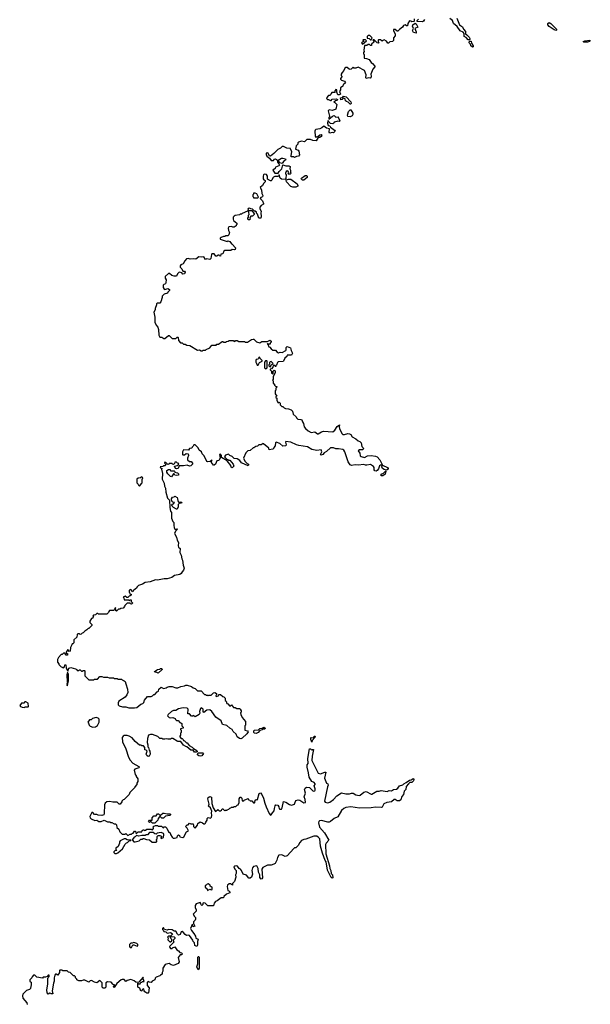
# Model space of a CAD drawing. Extents: x 2673234 to 2760940, y 830506 to 955455.
# Tile 47 of 62: x 2689540 to 2697422, y 893197 to 906807. Entities that reach past the tile are written whole.
import ezdxf

# ---------------------------------------------------------------- set-up
doc = ezdxf.new("R2010")
doc.units = 0

msp = doc.modelspace()

# ---------------------------------------------------------------- linework, layer by layer
at = {"layer": '0CON10XD'}
for points in [[(2694991, 906819), (2694990, 906785), (2694985, 906780), (2694958, 906778), (2694945, 906788), (2694925, 906790), (2694902, 906755), (2694895, 906720), (2694885, 906720), (2694867, 906737), (2694842, 906728), (2694829, 906701), (2694785, 906672), (2694765, 906650), (2694755, 906650), (2694725, 906670), (2694705, 906670), (2694702, 906655), (2694727, 906607), (2694728, 906585), (2694703, 906557), (2694702, 906518), (2694690, 906505), (2694655, 906502), (2694635, 906480), (2694625, 906480), (2694609, 906509), (2694577, 906527), (2694555, 906520), (2694545, 906510), (2694525, 906530), (2694495, 906528), (2694490, 906525), (2694490, 906505), (2694500, 906485), (2694495, 906480), (2694480, 906485), (2694435, 906530), (2694425, 906530), (2694420, 906525), (2694430, 906515), (2694430, 906495), (2694402, 906468), (2694398, 906452), (2694385, 906450), (2694372, 906462), (2694355, 906462), (2694335, 906452), (2694302, 906448), (2694292, 906385), (2694300, 906365), (2694290, 906355), (2694290, 906335), (2694300, 906325), (2694300, 906275), (2694332, 906272), (2694367, 906257), (2694394, 906214), (2694415, 906200), (2694448, 906165), (2694447, 906153), (2694420, 906125), (2694398, 906075), (2694392, 906055), (2694397, 906025), (2694390, 906005), (2694385, 906000), (2694365, 906002), (2694324, 905994), (2694320, 906005), (2694328, 906045), (2694303, 906103), (2694215, 906150), (2694185, 906137), (2694158, 906138), (2694145, 906150), (2694120, 906125), (2694105, 906120), (2694092, 906122), (2694065, 906148), (2694045, 906148), (2694030, 906135), (2694020, 906105), (2693994, 906076), (2693982, 906055), (2693980, 906035), (2693990, 906025), (2693990, 906015), (2693970, 905995), (2693970, 905985), (2693985, 905970), (2694028, 905958), (2694040, 905935), (2694010, 905905), (2694005, 905890), (2693970, 905865), (2693970, 905835), (2693958, 905815), (2693970, 905775), (2693955, 905768), (2693935, 905770), (2693920, 905805), (2693920, 905835), (2693905, 905840), (2693890, 905815), (2693898, 905802), (2693852, 905798), (2693842, 905788), (2693838, 905772), (2693825, 905760), (2693805, 905760), (2693780, 905725), (2693782, 905712), (2693792, 905702), (2693805, 905702), (2693835, 905688), (2693845, 905690), (2693855, 905710), (2693915, 905712), (2693930, 905705), (2693925, 905690), (2693903, 905687), (2693880, 905665), (2693895, 905660), (2693920, 905635), (2693908, 905572), (2693897, 905563), (2693855, 905553), (2693815, 905560), (2693803, 905547), (2693820, 905475), (2693820, 905465), (2693810, 905455), (2693812, 905432), (2693860, 905475), (2693885, 905482), (2693905, 905460), (2693940, 905465), (2693940, 905455), (2693962, 905415), (2693955, 905400), (2693935, 905402), (2693888, 905392), (2693882, 905388), (2693880, 905375), (2693865, 905368), (2693832, 905372), (2693810, 905395), (2693810, 905405), (2693795, 905410), (2693790, 905375), (2693800, 905345), (2693825, 905340), (2693832, 905322), (2693889, 905279), (2693898, 905265), (2693875, 905242), (2693855, 905248), (2693825, 905240), (2693815, 905250), (2693818, 905298), (2693780, 905305), (2693743, 905337), (2693715, 905312), (2693684, 905296), (2693632, 905288), (2693621, 905279), (2693617, 905265), (2693620, 905195), (2693632, 905182), (2693658, 905192), (2693685, 905217), (2693705, 905218), (2693712, 905205), (2693705, 905190), (2693685, 905180), (2693662, 905178), (2693635, 905130), (2693590, 905135), (2693555, 905150), (2693505, 905150), (2693475, 905120), (2693435, 905128), (2693390, 905115), (2693380, 905105), (2693380, 905085), (2693360, 905065), (2693350, 905015), (2693385, 905002), (2693398, 904988), (2693403, 904937), (2693392, 904918), (2693363, 904917), (2693335, 904900), (2693325, 904910), (2693292, 904912), (2693288, 904925), (2693298, 904985), (2693280, 905015), (2693280, 905025), (2693231, 905031), (2693183, 905053), (2693165, 905052), (2693141, 905029), (2693107, 905013), (2693052, 904955), (2693005, 904922), (2692990, 904925), (2692968, 904965), (2692947, 904963), (2692943, 904945), (2692955, 904920), (2692993, 904893), (2693015, 904860), (2693045, 904858), (2693061, 904879), (2693075, 904882), (2693100, 904865), (2693100, 904835), (2693122, 904812), (2693127, 904795), (2693122, 904785), (2693072, 904768), (2693068, 904752), (2693038, 904725), (2693064, 904684), (2693110, 904685), (2693125, 904710), (2693162, 904745), (2693175, 904800), (2693215, 904788), (2693256, 904786), (2693277, 904777), (2693272, 904745), (2693282, 904725), (2693283, 904693), (2693290, 904685), (2693275, 904672), (2693255, 904670), (2693250, 904675), (2693258, 904695), (2693249, 904709), (2693235, 904718), (2693221, 904709), (2693210, 904685), (2693210, 904675), (2693220, 904665), (2693217, 904613), (2693205, 904598), (2693155, 904600), (2693140, 904615), (2693125, 904660), (2693115, 904640), (2693065, 904640), (2693045, 904630), (2693035, 904620), (2693025, 904590), (2693015, 904580), (2693005, 904580), (2692962, 904602), (2692962, 904645), (2692948, 904668), (2692915, 904670), (2692908, 904662), (2692902, 904645), (2692902, 904605), (2692912, 904592), (2692930, 904585), (2692930, 904565), (2692911, 904549), (2692892, 904515), (2692860, 904485), (2692880, 904455), (2692887, 904405), (2692898, 904375), (2692895, 904360), (2692872, 904348), (2692860, 904335), (2692892, 904305), (2692910, 904265), (2692910, 904255), (2692875, 904238), (2692857, 904213), (2692858, 904195), (2692878, 904155), (2692872, 904135), (2692878, 904085), (2692870, 904065), (2692844, 904064), (2692827, 904117), (2692812, 904132), (2692810, 904145), (2692795, 904160), (2692782, 904162), (2692758, 904188), (2692735, 904190), (2692715, 904200), (2692695, 904198), (2692692, 904182), (2692700, 904170), (2692688, 904162), (2692612, 904128), (2692605, 904120), (2692585, 904120), (2692575, 904110), (2692515, 904102), (2692501, 904089), (2692490, 904075), (2692488, 904048), (2692495, 904030), (2692540, 903995), (2692540, 903975), (2692530, 903965), (2692530, 903955), (2692503, 903937), (2692485, 903938), (2692465, 903948), (2692430, 903945), (2692418, 903925), (2692423, 903893), (2692440, 903865), (2692430, 903835), (2692415, 903820), (2692385, 903820), (2692375, 903810), (2692355, 903810), (2692323, 903797), (2692310, 903785), (2692310, 903775)], [(2695132, 906808), (2695116, 906784), (2695105, 906778), (2695032, 906782), (2695030, 906795), (2695047, 906813)], [(2695577, 906827), (2695614, 906734), (2695658, 906708), (2695672, 906675), (2695698, 906645), (2695700, 906610), (2695719, 906599), (2695750, 906565), (2695760, 906545), (2695760, 906535), (2695752, 906528), (2695735, 906528), (2695709, 906559), (2695680, 906575), (2695680, 906615), (2695665, 906632), (2695625, 906652), (2695584, 906714), (2695532, 906755), (2695517, 906795), (2695481, 906821)], [(2695015, 906622), (2694979, 906629), (2694968, 906655), (2694980, 906685), (2694968, 906715), (2694972, 906735), (2695005, 906760), (2695018, 906748), (2695040, 906705), (2695000, 906685), (2695019, 906639), (2695015, 906622)], [(2696945, 906657), (2696925, 906666), (2696855, 906713), (2696836, 906736), (2696836, 906755), (2696855, 906767), (2696876, 906756), (2696946, 906686), (2696954, 906675), (2696955, 906660), (2696945, 906657)], [(2694395, 906530), (2694408, 906558), (2694375, 906590), (2694355, 906590), (2694340, 906575), (2694342, 906552), (2694367, 906547), (2694385, 906530), (2694395, 906530)], [(2694275, 906470), (2694330, 906515), (2694317, 906527), (2694282, 906528), (2694290, 906505), (2694272, 906498), (2694260, 906485), (2694275, 906470)], [(2695795, 906428), (2695773, 906445), (2695767, 906467), (2695748, 906488), (2695755, 906510), (2695778, 906508), (2695783, 906483), (2695806, 906446), (2695805, 906430), (2695795, 906428)], [(2697334, 906494), (2697322, 906505), (2697345, 906514), (2697415, 906522), (2697422, 906515), (2697413, 906505), (2697385, 906494), (2697334, 906494)], [(2694115, 905640), (2694105, 905640), (2694077, 905667), (2694054, 905674), (2694043, 905685), (2694035, 905712), (2694015, 905720), (2693995, 905702), (2693975, 905700), (2693970, 905725), (2693998, 905732), (2694015, 905748), (2694051, 905741), (2694115, 905670), (2694120, 905655), (2694115, 905640)], [(2694105, 905463), (2694075, 905470), (2694070, 905485), (2694083, 905537), (2694105, 905560), (2694115, 905560), (2694142, 905515), (2694142, 905495), (2694133, 905477), (2694105, 905463)], [(2693165, 904820), (2693135, 904830), (2693110, 904865), (2693155, 904891), (2693175, 904893), (2693210, 904885), (2693218, 904875), (2693212, 904865), (2693184, 904846), (2693165, 904820)], [(2693465, 904588), (2693445, 904590), (2693430, 904605), (2693432, 904615), (2693485, 904652), (2693505, 904652), (2693513, 904643), (2693510, 904625), (2693465, 904588)], [(2693315, 904490), (2693285, 904503), (2693227, 904565), (2693222, 904585), (2693227, 904593), (2693255, 904604), (2693285, 904600), (2693375, 904537), (2693384, 904515), (2693381, 904505), (2693355, 904494), (2693315, 904490)], [(2692772, 904342), (2692825, 904342), (2692840, 904355), (2692815, 904400), (2692795, 904410), (2692772, 904408), (2692770, 904395), (2692760, 904385), (2692760, 904365), (2692770, 904355), (2692772, 904342)], [(2692715, 904038), (2692695, 904040), (2692690, 904055), (2692690, 904065), (2692700, 904075), (2692700, 904105), (2692710, 904115), (2692700, 904170), (2692745, 904170), (2692780, 904125), (2692780, 904115), (2692755, 904090), (2692735, 904090), (2692722, 904078), (2692720, 904065), (2692728, 904055), (2692715, 904038)], [(2692310, 903775), (2692405, 903740), (2692415, 903748), (2692445, 903742), (2692465, 903710), (2692476, 903706), (2692523, 903655), (2692518, 903632), (2692505, 903626), (2692475, 903628), (2692455, 903618), (2692373, 903617), (2692358, 903605), (2692345, 903570), (2692320, 903565), (2692315, 903540), (2692302, 903542), (2692295, 903550), (2692275, 903550), (2692262, 903538), (2692248, 903538), (2692228, 903568), (2692195, 903570), (2692188, 903562), (2692180, 903505), (2692165, 903492), (2692125, 903500), (2692105, 903490), (2692085, 903530), (2692045, 903522), (2692013, 903527), (2691975, 903498), (2691945, 903502), (2691895, 903498), (2691865, 903507), (2691845, 903502), (2691820, 903475), (2691799, 903431), (2691764, 903416), (2691758, 903405), (2691758, 903388), (2691780, 903365), (2691792, 903332), (2691815, 903330), (2691827, 903317), (2691816, 903294), (2691795, 903290), (2691778, 903308), (2691745, 903318), (2691720, 903295), (2691708, 903262), (2691675, 903260), (2691643, 903273), (2691608, 903298), (2691595, 903300), (2691551, 903259), (2691551, 903235), (2691563, 903213), (2691561, 903175), (2691554, 903156), (2691533, 903147), (2691521, 903135), (2691523, 903105), (2691534, 903084), (2691545, 903078), (2691585, 903092), (2691610, 903075), (2691610, 903065), (2691585, 903040), (2691580, 903025), (2691535, 903012), (2691510, 902985), (2691510, 902965), (2691490, 902905), (2691475, 902890), (2691445, 902890), (2691432, 902878), (2691432, 902865), (2691410, 902815), (2691412, 902798), (2691392, 902765), (2691408, 902695), (2691408, 902628), (2691423, 902583), (2691447, 902557), (2691458, 902525), (2691462, 902445), (2691475, 902420), (2691505, 902420), (2691532, 902402), (2691545, 902400), (2691595, 902442), (2691605, 902440), (2691645, 902400), (2691695, 902400), (2691715, 902420), (2691725, 902420), (2691730, 902415), (2691733, 902373), (2691762, 902342), (2691785, 902340), (2691805, 902320), (2691825, 902320), (2691848, 902308), (2691892, 902302), (2691995, 902240), (2692022, 902242), (2692045, 902230), (2692065, 902230), (2692075, 902240), (2692105, 902240), (2692115, 902250), (2692165, 902270), (2692195, 902310), (2692255, 902310), (2692265, 902320), (2692287, 902323), (2692335, 902360), (2692345, 902360), (2692355, 902350), (2692385, 902350), (2692395, 902360), (2692422, 902362), (2692435, 902370), (2692495, 902370), (2692505, 902360), (2692518, 902362), (2692525, 902370), (2692545, 902370), (2692565, 902360), (2692645, 902360), (2692655, 902350), (2692685, 902350), (2692740, 902385), (2692765, 902392), (2692775, 902390), (2692810, 902355), (2692855, 902340), (2692885, 902358), (2692965, 902360), (2692995, 902378), (2693012, 902365), (2693012, 902348), (2693000, 902335), (2692998, 902322), (2692970, 902320), (2692965, 902330), (2692960, 902325), (2692970, 902320), (2692980, 902285), (2692995, 902280), (2693012, 902255), (2693035, 902240), (2693075, 902240), (2693090, 902215), (2693115, 902200), (2693138, 902212), (2693165, 902208), (2693216, 902234), (2693222, 902245), (2693223, 902277), (2693235, 902288), (2693279, 902269), (2693288, 902235), (2693308, 902195), (2693295, 902170), (2693235, 902170), (2693228, 902152), (2693202, 902128), (2693200, 902115), (2693178, 902082), (2693112, 902078), (2693102, 902068), (2693088, 902032), (2693082, 902028), (2693075, 902010), (2693068, 902028), (2693042, 902028), (2693038, 902002), (2693018, 901982), (2693002, 901978), (2693000, 901965), (2693018, 901948), (2693020, 901925), (2693035, 901910), (2693040, 901915), (2693042, 901948), (2693055, 901960), (2693070, 901955), (2693070, 901925), (2693040, 901875), (2693040, 901835), (2693032, 901825), (2693040, 901815), (2693042, 901782), (2693058, 901768), (2693060, 901755), (2693072, 901742), (2693090, 901735), (2693090, 901725), (2693080, 901715), (2693080, 901685), (2693070, 901675), (2693070, 901635), (2693090, 901605), (2693080, 901595), (2693080, 901585), (2693090, 901575), (2693090, 901545), (2693112, 901512), (2693125, 901520), (2693138, 901508), (2693140, 901485), (2693162, 901462), (2693175, 901460), (2693195, 901440), (2693213, 901433), (2693255, 901430), (2693290, 901415), (2693310, 901395), (2693320, 901355), (2693360, 901315), (2693363, 901303), (2693380, 901285), (2693425, 901282), (2693436, 901276), (2693446, 901246), (2693462, 901225), (2693470, 901180), (2693486, 901156), (2693523, 901123), (2693565, 901100), (2693615, 901108), (2693652, 901082), (2693665, 901080), (2693709, 901111), (2693735, 901121), (2693865, 901112), (2693894, 901135), (2693925, 901183), (2693958, 901208), (2693953, 901177), (2693958, 901155), (2693992, 901085), (2694005, 901073), (2694025, 901071), (2694075, 901088), (2694095, 901082), (2694113, 901073), (2694135, 901042), (2694184, 901014), (2694214, 900984), (2694238, 900975), (2694256, 900956), (2694268, 900908), (2694287, 900887), (2694290, 900875), (2694275, 900860), (2694235, 900862), (2694218, 900845), (2694237, 900817), (2694245, 900780), (2694255, 900768), (2694305, 900757), (2694345, 900780), (2694395, 900781), (2694455, 900772), (2694478, 900765), (2694514, 900725), (2694550, 900650), (2694525, 900650), (2694511, 900639), (2694495, 900600), (2694476, 900574), (2694465, 900568), (2694445, 900573), (2694437, 900585), (2694436, 900616), (2694429, 900629), (2694385, 900658), (2694335, 900647), (2694315, 900648), (2694295, 900658), (2694215, 900648), (2694175, 900654), (2694125, 900646), (2694103, 900653), (2694076, 900695), (2694030, 900835), (2694018, 900855), (2694004, 900864), (2693945, 900876), (2693907, 900877), (2693875, 900890), (2693835, 900890), (2693780, 900840), (2693745, 900819), (2693726, 900795), (2693705, 900786), (2693696, 900796), (2693712, 900835), (2693705, 900863), (2693645, 900854), (2693575, 900864), (2693515, 900901), (2693395, 900922), (2693365, 900928), (2693287, 900967), (2693215, 900977), (2693212, 900965), (2693221, 900929), (2693218, 900915), (2693175, 900913), (2693135, 900949), (2693085, 900968), (2693073, 900957), (2693070, 900915), (2693050, 900895), (2693050, 900885), (2693035, 900870), (2692985, 900860), (2692980, 900885), (2692910, 900945), (2692903, 900947), (2692875, 900932), (2692845, 900930), (2692825, 900910), (2692803, 900907), (2692775, 900890), (2692765, 900890), (2692725, 900850), (2692692, 900848), (2692662, 900818), (2692630, 900745), (2692638, 900738), (2692650, 900705), (2692682, 900672), (2692700, 900665), (2692702, 900648), (2692695, 900642), (2692602, 900682), (2692583, 900713), (2692545, 900738), (2692505, 900742), (2692475, 900770), (2692441, 900781), (2692425, 900802), (2692385, 900787), (2692370, 900765), (2692402, 900732), (2692418, 900728), (2692425, 900720), (2692445, 900720), (2692490, 900665), (2692500, 900635), (2692475, 900610), (2692463, 900623), (2692458, 900645), (2692408, 900708), (2692330, 900755), (2692330, 900785), (2692315, 900800), (2692300, 900795), (2692310, 900745), (2692290, 900715), (2692262, 900708), (2692247, 900665), (2692225, 900650), (2692215, 900650), (2692190, 900685), (2692190, 900710), (2692200, 900715), (2692195, 900720), (2692172, 900698), (2692135, 900693), (2692125, 900698), (2692087, 900777), (2692060, 900805), (2692052, 900835), (2692017, 900857), (2692005, 900890), (2691965, 900928), (2691945, 900930), (2691938, 900912), (2691922, 900898), (2691918, 900882), (2691885, 900880), (2691872, 900858), (2691805, 900860), (2691790, 900835), (2691790, 900795), (2691795, 900790), (2691817, 900793), (2691838, 900812), (2691867, 900807), (2691872, 900785), (2691860, 900745), (2691860, 900725), (2691885, 900700), (2691908, 900698), (2691928, 900675), (2691928, 900665), (2691905, 900640), (2691885, 900637), (2691855, 900648), (2691805, 900640), (2691745, 900640), (2691728, 900602), (2691707, 900597), (2691690, 900605), (2691680, 900635), (2691717, 900643), (2691728, 900652), (2691738, 900665), (2691728, 900678), (2691712, 900682), (2691705, 900690), (2691685, 900690), (2691678, 900672), (2691665, 900660), (2691652, 900662), (2691645, 900670), (2691605, 900670), (2691598, 900662), (2691585, 900660), (2691558, 900688), (2691545, 900690), (2691540, 900675), (2691558, 900658), (2691558, 900652), (2691545, 900640), (2691525, 900640), (2691515, 900630), (2691482, 900625), (2691485, 900612), (2691510, 900605), (2691500, 900595), (2691512, 900535), (2691510, 900455), (2691535, 900400), (2691541, 900361), (2691555, 900330), (2691560, 900275), (2691583, 900195), (2691608, 900165), (2691613, 900065), (2691624, 900014), (2691638, 899995), (2691638, 899915), (2691655, 899870), (2691670, 899855), (2691667, 899817), (2691676, 899786)], [(2692835, 902030), (2692852, 902068), (2692890, 902085), (2692888, 902098), (2692862, 902122), (2692855, 902140), (2692842, 902138), (2692840, 902125), (2692828, 902112), (2692805, 902110), (2692800, 902095), (2692800, 902075), (2692808, 902068), (2692822, 902032), (2692835, 902030)], [(2692935, 901980), (2692960, 901995), (2692960, 902085), (2692955, 902090), (2692935, 902090), (2692920, 902075), (2692920, 901995), (2692935, 901980)], [(2693005, 902010), (2693012, 902038), (2693040, 902055), (2693015, 902080), (2693002, 902078), (2692992, 902068), (2692990, 902045), (2692980, 902035), (2692982, 902022), (2692992, 902012), (2693005, 902010)], [(2691635, 900490), (2691622, 900492), (2691612, 900502), (2691585, 900530), (2691573, 900553), (2691573, 900577), (2691595, 900590), (2691618, 900588), (2691625, 900570), (2691672, 900572), (2691680, 900565), (2691682, 900552), (2691722, 900542), (2691740, 900525), (2691727, 900513), (2691705, 900508), (2691682, 900512), (2691675, 900530), (2691665, 900528), (2691635, 900490)], [(2694535, 900500), (2694533, 900527), (2694565, 900540), (2694592, 900568), (2694598, 900568), (2694590, 900525), (2694555, 900503), (2694535, 900500)], [(2694605, 900580), (2694575, 900588), (2694554, 900604), (2694542, 900625), (2694550, 900650), (2694619, 900619), (2694630, 900605), (2694628, 900595), (2694605, 900580)], [(2691195, 900360), (2691220, 900385), (2691220, 900395), (2691230, 900405), (2691230, 900455), (2691238, 900462), (2691240, 900475), (2691225, 900490), (2691208, 900472), (2691175, 900470), (2691160, 900455), (2691160, 900405), (2691178, 900388), (2691182, 900372), (2691195, 900360)], [(2691715, 900040), (2691705, 900040), (2691665, 900062), (2691644, 900084), (2691640, 900095), (2691652, 900108), (2691666, 900114), (2691680, 900135), (2691655, 900140), (2691642, 900152), (2691638, 900185), (2691650, 900205), (2691675, 900210), (2691685, 900220), (2691715, 900200), (2691722, 900185), (2691723, 900163), (2691735, 900140), (2691765, 900142), (2691778, 900135), (2691777, 900123), (2691745, 900120), (2691730, 900105), (2691728, 900075), (2691715, 900040)], [(2691676, 899786), (2691683, 899763), (2691695, 899760), (2691715, 899770), (2691720, 899765), (2691691, 899739), (2691680, 899705), (2691708, 899655), (2691713, 899613), (2691735, 899580), (2691730, 899535), (2691736, 899516), (2691756, 899495), (2691754, 899444), (2691769, 899405), (2691778, 899355), (2691791, 899335), (2691797, 899265), (2691813, 899225), (2691805, 899198), (2691784, 899176), (2691769, 899151), (2691752, 899138), (2691678, 899122), (2691642, 899098), (2691575, 899078), (2691535, 899078), (2691445, 899058), (2691418, 899062), (2691343, 899037), (2691273, 899027), (2691235, 899002), (2691182, 898988), (2691160, 898965), (2691160, 898955), (2691110, 898915), (2691105, 898900), (2691075, 898930), (2691062, 898928), (2691050, 898915), (2691050, 898895), (2691058, 898888), (2691062, 898872), (2691078, 898868), (2691078, 898852), (2691068, 898842), (2691052, 898838), (2691035, 898820), (2691022, 898822), (2690995, 898840), (2690970, 898825), (2690980, 898815), (2690985, 898790), (2691045, 898790), (2691055, 898780), (2691065, 898790), (2691078, 898788), (2691080, 898765), (2691098, 898748), (2691098, 898742), (2691085, 898730), (2691072, 898732), (2691065, 898740), (2691025, 898740), (2690992, 898708), (2690990, 898695), (2690968, 898672), (2690935, 898670), (2690925, 898660), (2690905, 898660), (2690875, 898630), (2690860, 898645), (2690870, 898655), (2690865, 898680), (2690852, 898668), (2690850, 898655), (2690838, 898642), (2690782, 898638), (2690772, 898628), (2690768, 898612), (2690745, 898590), (2690625, 898590), (2690618, 898598), (2690605, 898600), (2690588, 898582), (2690562, 898578), (2690550, 898565), (2690560, 898555), (2690552, 898548), (2690550, 898535), (2690532, 898528), (2690510, 898495), (2690510, 898475), (2690538, 898448), (2690538, 898432), (2690495, 898390), (2690485, 898390), (2690469, 898371), (2690440, 898355), (2690415, 898330), (2690402, 898328), (2690388, 898312), (2690375, 898310), (2690365, 898320), (2690345, 898320), (2690332, 898308), (2690328, 898272), (2690290, 898235), (2690290, 898195), (2690275, 898180), (2690265, 898180), (2690258, 898165), (2690243, 898127), (2690235, 898080), (2690222, 898072), (2690205, 898100), (2690180, 898065), (2690182, 898052), (2690200, 898045), (2690198, 898025), (2690180, 898025), (2690165, 898050), (2690145, 898050), (2690125, 898030), (2690115, 898030), (2690075, 897990), (2690060, 897965), (2690060, 897925), (2690080, 897905), (2690082, 897892), (2690115, 897860), (2690128, 897858), (2690135, 897850), (2690158, 897862), (2690165, 897890), (2690178, 897888), (2690180, 897845), (2690205, 897800), (2690218, 897842), (2690245, 897853), (2690310, 897835), (2690330, 897825), (2690335, 897810), (2690355, 897810), (2690365, 897820), (2690375, 897820), (2690395, 897800), (2690405, 897800), (2690415, 897810), (2690435, 897810), (2690440, 897805), (2690440, 897735), (2690495, 897680), (2690565, 897680), (2690575, 897690), (2690615, 897690), (2690645, 897730), (2690675, 897730), (2690698, 897718), (2690755, 897720), (2690778, 897708), (2690835, 897710), (2690845, 897700), (2690885, 897700), (2690895, 897690), (2690945, 897690), (2690955, 897680), (2690985, 897670), (2690995, 897660), (2691008, 897625), (2691028, 897555), (2691032, 897508), (2691020, 897475), (2690998, 897442), (2690910, 897385), (2690900, 897365), (2690900, 897335), (2690913, 897323), (2690958, 897308), (2691005, 897310), (2691047, 897297), (2691085, 897293), (2691125, 897293), (2691159, 897301), (2691213, 897347), (2691240, 897355), (2691255, 897370), (2691265, 897400), (2691305, 897450), (2691357, 897453), (2691375, 897460), (2691395, 897480), (2691405, 897480), (2691440, 897515), (2691456, 897524), (2691462, 897555), (2691495, 897580), (2691525, 897562), (2691565, 897570), (2691575, 897580), (2691605, 897588), (2691645, 897588), (2691695, 897570), (2691725, 897570), (2691768, 897592), (2691815, 897600), (2691835, 897610), (2691855, 897610), (2691915, 897590), (2691935, 897570), (2691965, 897560), (2691995, 897530), (2692045, 897530), (2692095, 897480), (2692108, 897478), (2692115, 897470), (2692135, 897470), (2692145, 897460), (2692155, 897470), (2692185, 897470), (2692215, 897500), (2692235, 897507), (2692258, 897495), (2692260, 897475), (2692250, 897465), (2692255, 897450), (2692288, 897462), (2692292, 897478), (2692315, 897480), (2692345, 897450), (2692358, 897448), (2692378, 897428), (2692380, 897395), (2692390, 897385), (2692400, 897355), (2692415, 897350), (2692445, 897320), (2692467, 897337), (2692495, 897300), (2692515, 897300), (2692538, 897288), (2692577, 897287), (2692590, 897275), (2692590, 897265), (2692600, 897255), (2692600, 897235), (2692590, 897225), (2692593, 897203), (2692612, 897162), (2692660, 897105), (2692660, 897055), (2692650, 897045), (2692648, 897015), (2692652, 896985), (2692687, 896977), (2692698, 896965), (2692676, 896935), (2692614, 896876), (2692595, 896867), (2692575, 896870), (2692546, 896896), (2692530, 896930), (2692489, 896969), (2692473, 896995), (2692443, 897013), (2692401, 897051), (2692343, 897065), (2692321, 897115), (2692248, 897168), (2692196, 897246), (2692165, 897267), (2692127, 897263), (2692085, 897230), (2692074, 897244), (2692073, 897275), (2692045, 897293), (2692037, 897285), (2692024, 897246), (2692028, 897222), (2692018, 897202), (2691965, 897170), (2691935, 897190), (2691928, 897182), (2691915, 897180), (2691885, 897210), (2691862, 897212), (2691867, 897275), (2691852, 897292), (2691796, 897296), (2691735, 897282), (2691695, 897260), (2691665, 897257), (2691635, 897243), (2691592, 897205), (2691582, 897185), (2691605, 897160), (2691625, 897156), (2691655, 897162), (2691688, 897148), (2691690, 897135), (2691705, 897120), (2691728, 897118), (2691752, 897092), (2691768, 897088), (2691778, 897078), (2691780, 897045), (2691798, 897028), (2691800, 897015), (2691760, 897005), (2691760, 896995), (2691770, 896985), (2691770, 896955), (2691760, 896945), (2691760, 896915), (2691750, 896905), (2691752, 896892), (2691772, 896872), (2691785, 896870), (2691798, 896858), (2691802, 896842), (2691815, 896840), (2691845, 896812), (2691855, 896810), (2691880, 896775), (2691922, 896752), (2691942, 896732), (2691986, 896706), (2691992, 896695), (2691990, 896685), (2691980, 896680), (2691955, 896683), (2691935, 896710), (2691902, 896712), (2691848, 896758), (2691835, 896760), (2691801, 896781), (2691768, 896828), (2691725, 896828), (2691715, 896832), (2691655, 896870), (2691635, 896870), (2691625, 896860), (2691585, 896860), (2691565, 896868), (2691545, 896860), (2691515, 896860), (2691505, 896870), (2691475, 896872), (2691447, 896897), (2691375, 896928), (2691345, 896928), (2691320, 896915), (2691307, 896873), (2691303, 896815), (2691312, 896785), (2691310, 896755), (2691320, 896745), (2691328, 896708), (2691338, 896695), (2691342, 896655), (2691330, 896625), (2691315, 896620), (2691298, 896635), (2691288, 896655), (2691300, 896695), (2691285, 896710), (2691270, 896715), (2691270, 896745), (2691248, 896768), (2691225, 896770), (2691215, 896780), (2691195, 896780), (2691135, 896828), (2691095, 896878), (2691054, 896904), (2691025, 896913), (2690985, 896912), (2690970, 896905), (2690957, 896885), (2690961, 896825), (2691005, 896730), (2691043, 896613), (2691065, 896570), (2691105, 896528), (2691185, 896486), (2691193, 896475), (2691186, 896464), (2691132, 896445), (2691122, 896435), (2691133, 896373), (2691150, 896355), (2691150, 896345), (2691170, 896315), (2691170, 896275), (2691160, 896255), (2691160, 896235), (2691130, 896205), (2691130, 896195), (2691060, 896125), (2691050, 896095), (2690985, 896030), (2690970, 896025), (2690950, 896005), (2690950, 895995), (2690928, 895962), (2690912, 895962), (2690885, 895990), (2690825, 895990), (2690785, 896002), (2690743, 895997), (2690720, 895975), (2690712, 895955), (2690708, 895835), (2690700, 895815), (2690675, 895808), (2690622, 895812)], [(2691455, 897772), (2691425, 897790), (2691405, 897790), (2691402, 897798), (2691443, 897827), (2691475, 897830), (2691485, 897840), (2691505, 897840), (2691510, 897825), (2691455, 897772)], [(2690195, 897600), (2690207, 897625), (2690212, 897665), (2690212, 897755), (2690205, 897780), (2690195, 897780), (2690190, 897745), (2690194, 897656), (2690200, 897645), (2690193, 897625), (2690195, 897600)], [(2689605, 897300), (2689615, 897310), (2689655, 897310), (2689660, 897315), (2689658, 897358), (2689625, 897380), (2689612, 897378), (2689595, 897360), (2689565, 897360), (2689540, 897325), (2689552, 897312), (2689573, 897303), (2689605, 897300)], [(2690548, 897028), (2690585, 897032), (2690615, 897052), (2690637, 897097), (2690637, 897137), (2690625, 897150), (2690595, 897160), (2690545, 897148), (2690525, 897130), (2690505, 897130), (2690480, 897095), (2690490, 897085), (2690500, 897055), (2690513, 897043), (2690548, 897028)], [(2692805, 896942), (2692785, 896943), (2692776, 896955), (2692774, 896975), (2692784, 896986), (2692837, 896993), (2692855, 897008), (2692888, 897012), (2692914, 897026), (2692933, 897015), (2692925, 897001), (2692898, 897002), (2692888, 896992), (2692859, 896981), (2692836, 896954), (2692805, 896942)], [(2693575, 896820), (2693560, 896855), (2693560, 896880), (2693565, 896886), (2693599, 896881), (2693610, 896905), (2693622, 896905), (2693616, 896884), (2693582, 896845), (2693575, 896820)], [(2690622, 895812), (2690605, 895820), (2690575, 895820), (2690548, 895848), (2690535, 895850), (2690510, 895795), (2690513, 895775), (2690525, 895762), (2690578, 895738), (2690605, 895740), (2690635, 895722), (2690665, 895723), (2690705, 895740), (2690755, 895720), (2690785, 895720), (2690795, 895710), (2690815, 895710), (2690845, 895690), (2690865, 895690), (2690878, 895678), (2690883, 895643), (2690908, 895618), (2690922, 895582), (2690955, 895550), (2690995, 895550), (2691005, 895560), (2691035, 895530), (2691065, 895550), (2691085, 895550), (2691092, 895558), (2691108, 895562), (2691125, 895590), (2691138, 895588), (2691142, 895562), (2691155, 895560), (2691175, 895580), (2691228, 895582), (2691232, 895598), (2691245, 895610), (2691258, 895608), (2691265, 895600), (2691278, 895602), (2691295, 895620), (2691355, 895620), (2691362, 895612), (2691375, 895610), (2691390, 895625), (2691390, 895635), (2691380, 895645), (2691392, 895658), (2691408, 895662), (2691415, 895670), (2691445, 895670), (2691455, 895660), (2691498, 895658), (2691525, 895630), (2691532, 895648), (2691555, 895648), (2691571, 895631), (2691595, 895580), (2691618, 895568), (2691623, 895545), (2691648, 895505), (2691660, 895495), (2691677, 895493), (2691716, 895504), (2691720, 895525), (2691735, 895540), (2691748, 895528), (2691753, 895513), (2691795, 895502), (2691809, 895511), (2691845, 895580), (2691870, 895595), (2691855, 895630), (2691830, 895655), (2691852, 895678), (2691865, 895680), (2691885, 895700), (2691905, 895690), (2691935, 895690), (2691942, 895675), (2691943, 895653), (2691965, 895630), (2691997, 895673), (2692000, 895695), (2692035, 895720), (2692067, 895707), (2692085, 895690), (2692098, 895692), (2692108, 895702), (2692110, 895715), (2692128, 895742), (2692130, 895765), (2692142, 895778), (2692175, 895772), (2692188, 895785), (2692193, 895807), (2692190, 895845), (2692196, 895865), (2692174, 895914), (2692148, 895935), (2692158, 895965), (2692140, 896035), (2692142, 896055), (2692165, 896070), (2692188, 896058), (2692194, 895974), (2692213, 895915), (2692245, 895860), (2692275, 895890), (2692295, 895870), (2692315, 895870), (2692328, 895882), (2692335, 895900), (2692348, 895898), (2692375, 895870), (2692385, 895880), (2692405, 895880), (2692412, 895888), (2692428, 895892), (2692442, 895908), (2692458, 895912), (2692465, 895920), (2692495, 895920), (2692505, 895930), (2692528, 895932), (2692542, 895948), (2692560, 895955), (2692570, 895985), (2692571, 896039), (2692585, 896060), (2692595, 896060), (2692608, 896045), (2692615, 896010), (2692635, 896010), (2692642, 896018), (2692695, 896040), (2692702, 896022), (2692718, 896018), (2692725, 896010), (2692745, 896010), (2692772, 895982), (2692785, 895980), (2692790, 895985), (2692792, 896018), (2692805, 896030), (2692815, 896020), (2692825, 896030), (2692848, 896112), (2692865, 896122), (2692885, 896098), (2692910, 896045), (2692926, 895976), (2692945, 895928), (2692988, 895835), (2693005, 895810), (2693016, 895814), (2693030, 895845), (2693057, 895873), (2693058, 895905), (2693068, 895942), (2693078, 895952), (2693108, 895948), (2693122, 895925), (2693125, 895900), (2693135, 895892), (2693155, 895892), (2693166, 895914), (2693185, 896000), (2693215, 895990), (2693265, 895958), (2693295, 895950), (2693335, 895962), (2693343, 895975), (2693355, 896012), (2693385, 896023), (2693408, 896018), (2693465, 895980), (2693487, 895985), (2693485, 896030), (2693468, 896065), (2693487, 896115), (2693473, 896165), (2693484, 896186), (2693502, 896198), (2693545, 896192), (2693595, 896144), (2693615, 896148), (2693621, 896159), (2693624, 896175), (2693610, 896215), (2693623, 896235), (2693622, 896245), (2693608, 896265), (2693576, 896276), (2693539, 896335), (2693531, 896395), (2693510, 896475), (2693513, 896505), (2693523, 896525), (2693521, 896595), (2693545, 896728), (2693555, 896730), (2693575, 896710), (2693583, 896717), (2693597, 896717), (2693578, 896625), (2693577, 896567), (2693665, 896394), (2693695, 896382), (2693755, 896406), (2693770, 896405), (2693752, 896325), (2693780, 896255), (2693798, 896245), (2693803, 896225), (2693794, 896205), (2693750, 896005), (2693761, 895991), (2693795, 895984), (2693825, 895993), (2693875, 896029), (2693922, 896078), (2693985, 896122), (2694045, 896108), (2694095, 896107), (2694123, 896117), (2694145, 896117), (2694185, 896093), (2694229, 896081), (2694245, 896086), (2694295, 896130), (2694325, 896140), (2694395, 896101), (2694405, 896101), (2694475, 896141), (2694508, 896142), (2694535, 896150), (2694615, 896137), (2694645, 896152), (2694675, 896149), (2694705, 896166), (2694745, 896169), (2694765, 896183), (2694785, 896217), (2694831, 896229), (2694845, 896246), (2694879, 896261), (2694923, 896295), (2694950, 896300), (2694975, 896316), (2694986, 896305), (2694982, 896288), (2694958, 896262), (2694928, 896262), (2694913, 896245), (2694881, 896209), (2694875, 896168), (2694849, 896141), (2694840, 896095), (2694819, 896071), (2694803, 896025), (2694785, 896008), (2694755, 896011), (2694725, 896030), (2694715, 896027), (2694675, 895994), (2694612, 895985), (2694572, 895968), (2694545, 895920), (2694535, 895916), (2694455, 895922), (2694395, 895914), (2694235, 895910), (2694115, 895925), (2694045, 895917), (2694018, 895905), (2693984, 895875), (2693935, 895788), (2693884, 895766), (2693835, 895722), (2693815, 895713), (2693795, 895713), (2693708, 895738), (2693682, 895735), (2693674, 895725), (2693670, 895705), (2693683, 895645), (2693749, 895569), (2693810, 895465), (2693774, 895426), (2693763, 895405), (2693768, 895275), (2693822, 895112), (2693824, 895074), (2693839, 895045), (2693842, 895005), (2693859, 894985), (2693865, 894943), (2693855, 894942), (2693845, 894951), (2693792, 895052), (2693772, 895165), (2693759, 895185), (2693723, 895285), (2693696, 895385), (2693685, 895486), (2693665, 895509), (2693645, 895520), (2693601, 895519), (2693495, 895478), (2693465, 895477), (2693435, 895462), (2693408, 895435), (2693386, 895394), (2693355, 895362), (2693338, 895362), (2693325, 895352), (2693233, 895247), (2693205, 895238), (2693162, 895262), (2693122, 895258), (2693100, 895225), (2693092, 895188), (2693070, 895145), (2693052, 895132), (2693015, 895120), (2692965, 895118), (2692901, 895089), (2692887, 895063), (2692894, 894946), (2692885, 894930), (2692875, 894928), (2692858, 894948), (2692856, 894985), (2692841, 895025), (2692833, 895075), (2692815, 895110), (2692770, 895100), (2692757, 895085), (2692748, 895045), (2692756, 894994), (2692740, 894955), (2692725, 894940), (2692705, 894940), (2692675, 894982), (2692627, 894997), (2692605, 895048), (2692590, 895065), (2692572, 895072), (2692548, 895105), (2692535, 895110), (2692510, 895105), (2692500, 895095), (2692512, 895065), (2692530, 895045), (2692530, 895005), (2692520, 894985), (2692528, 894955), (2692507, 894893), (2692480, 894865), (2692478, 894842), (2692452, 894862), (2692435, 894862), (2692412, 894845), (2692404, 894825), (2692415, 894770), (2692439, 894759), (2692445, 894740), (2692395, 894718), (2692360, 894685), (2692355, 894670), (2692325, 894670), (2692270, 894625), (2692245, 894620), (2692228, 894595), (2692215, 894560), (2692138, 894558), (2692100, 894595), (2692085, 894600), (2692070, 894595), (2692068, 894575), (2692055, 894562), (2692045, 894570), (2692042, 894592), (2692032, 894602), (2691980, 894585), (2691962, 894565), (2691962, 894535), (2691978, 894505), (2691978, 894485), (2691938, 894445), (2691955, 894410), (2691968, 894395), (2691970, 894375), (2691965, 894360), (2691940, 894335), (2691940, 894315), (2691960, 894275), (2691935, 894270), (2691930, 894295), (2691922, 894298), (2691901, 894245), (2691913, 894215), (2691947, 894177), (2691968, 894138), (2691972, 894112), (2692006, 894096), (2691997, 894065), (2691996, 894015), (2691985, 893997), (2691961, 894011), (2691956, 894046), (2691936, 894065), (2691933, 894085), (2691885, 894148), (2691875, 894152), (2691845, 894150), (2691825, 894162), (2691800, 894195), (2691785, 894202), (2691772, 894198), (2691756, 894164), (2691735, 894152), (2691720, 894165), (2691695, 894210), (2691675, 894210), (2691648, 894228), (2691595, 894230), (2691575, 894220), (2691542, 894232), (2691525, 894260), (2691513, 894247), (2691513, 894233), (2691528, 894218), (2691532, 894202), (2691558, 894198), (2691575, 894180), (2691625, 894190), (2691648, 894178), (2691650, 894165), (2691630, 894145), (2691632, 894132), (2691675, 894130), (2691682, 894122), (2691682, 894105), (2691660, 894085), (2691670, 894055), (2691610, 893995), (2691612, 893982), (2691625, 893970), (2691645, 893970), (2691652, 893978), (2691685, 893990), (2691710, 893950), (2691735, 893938), (2691752, 893912), (2691775, 893908), (2691790, 893895), (2691775, 893880), (2691755, 893880), (2691728, 893842), (2691742, 893785), (2691727, 893763), (2691665, 893732), (2691632, 893742), (2691605, 893762), (2691551, 893749), (2691518, 893695), (2691518, 893655), (2691508, 893635), (2691508, 893615), (2691485, 893600)], [(2692035, 896626), (2692013, 896633), (2691996, 896645), (2691994, 896656), (2692007, 896673), (2692072, 896672), (2692080, 896665), (2692055, 896632), (2692035, 896626)], [(2691405, 895700), (2691375, 895700), (2691355, 895720), (2691342, 895718), (2691335, 895710), (2691320, 895725), (2691335, 895740), (2691368, 895742), (2691370, 895775), (2691395, 895800), (2691425, 895800), (2691442, 895828), (2691458, 895828), (2691475, 895810), (2691485, 895810), (2691515, 895840), (2691535, 895840), (2691575, 895828), (2691615, 895832), (2691622, 895825), (2691622, 895815), (2691612, 895805), (2691553, 895797), (2691525, 895768), (2691505, 895770), (2691485, 895790), (2691472, 895788), (2691453, 895767), (2691448, 895742), (2691405, 895700)], [(2691368, 895438), (2691425, 895440), (2691440, 895455), (2691432, 895462), (2691430, 895475), (2691440, 895485), (2691440, 895515), (2691455, 895530), (2691475, 895532), (2691490, 895525), (2691500, 895515), (2691490, 895495), (2691495, 895490), (2691527, 895503), (2691532, 895545), (2691525, 895558), (2691495, 895572), (2691438, 895562), (2691425, 895550), (2691405, 895552), (2691385, 895570), (2691335, 895570), (2691305, 895540), (2691285, 895540), (2691275, 895530), (2691225, 895532), (2691185, 895522), (2691155, 895530), (2691135, 895510), (2691120, 895505), (2691100, 895475), (2691100, 895465), (2691118, 895445), (2691135, 895441), (2691192, 895458), (2691215, 895480), (2691235, 895480), (2691245, 895490), (2691255, 895490), (2691293, 895473), (2691335, 895470), (2691368, 895438)], [(2690855, 895280), (2690875, 895282), (2690895, 895290), (2690962, 895345), (2690995, 895410), (2691015, 895430), (2691030, 895435), (2691052, 895458), (2691075, 895460), (2691078, 895468), (2691025, 895470), (2691002, 895482), (2690985, 895482), (2690930, 895455), (2690920, 895445), (2690920, 895425), (2690900, 895380), (2690870, 895355), (2690870, 895335), (2690880, 895325), (2690852, 895318), (2690840, 895305), (2690840, 895295), (2690855, 895280)], [(2692135, 894770), (2692165, 894788), (2692185, 894780), (2692200, 894785), (2692200, 894815), (2692185, 894820), (2692172, 894832), (2692170, 894845), (2692145, 894860), (2692132, 894858), (2692118, 894842), (2692100, 894835), (2692100, 894815), (2692115, 894800), (2692130, 894795), (2692135, 894770)], [(2691065, 893980), (2691085, 893982), (2691102, 894018), (2691115, 894020), (2691165, 894002), (2691170, 894005), (2691170, 894025), (2691157, 894037), (2691115, 894050), (2691095, 894040), (2691075, 894040), (2691058, 894022), (2691058, 893998), (2691065, 893980)], [(2691625, 894060), (2691640, 894075), (2691640, 894095), (2691630, 894105), (2691618, 894138), (2691595, 894140), (2691580, 894125), (2691590, 894115), (2691588, 894088), (2691615, 894060), (2691625, 894060)], [(2692005, 893672), (2691988, 893715), (2691999, 893755), (2692000, 893845), (2692005, 893859), (2692015, 893858), (2692018, 893848), (2692021, 893765), (2692017, 893695), (2692005, 893672)], [(2691485, 893600), (2691475, 893590), (2691425, 893570), (2691413, 893557), (2691406, 893534), (2691372, 893518), (2691355, 893500), (2691328, 893502), (2691315, 893510), (2691302, 893498), (2691302, 893455), (2691328, 893425), (2691320, 893355), (2691315, 893350), (2691295, 893350), (2691270, 893370), (2691260, 893385), (2691255, 893410), (2691242, 893408), (2691232, 893398), (2691228, 893382), (2691215, 893380), (2691198, 893418), (2691170, 893435), (2691172, 893488), (2691185, 893480), (2691205, 893480), (2691212, 893498), (2691228, 893502), (2691235, 893510), (2691258, 893512), (2691248, 893538), (2691240, 893545), (2691240, 893560), (2691250, 893565), (2691245, 893570), (2691188, 893502), (2691165, 893498), (2691143, 893503), (2691122, 893522), (2691075, 893538), (2691023, 893527), (2691005, 893510), (2690985, 893538), (2690955, 893540), (2690940, 893535), (2690882, 893485), (2690845, 893430), (2690830, 893445), (2690848, 893462), (2690848, 893468), (2690832, 893472), (2690805, 893502), (2690755, 893508), (2690730, 893495), (2690728, 893432), (2690715, 893420), (2690695, 893420), (2690680, 893435), (2690678, 893495), (2690645, 893528), (2690607, 893493), (2690575, 893502), (2690533, 893527), (2690515, 893522), (2690495, 893502), (2690442, 893532), (2690418, 893532), (2690395, 893522), (2690355, 893522), (2690330, 893535), (2690330, 893545), (2690312, 893562), (2690310, 893575), (2690295, 893590), (2690282, 893592), (2690238, 893638), (2690212, 893642), (2690195, 893660), (2690135, 893660), (2690127, 893667), (2690095, 893670), (2690090, 893665), (2690090, 893635), (2690065, 893600), (2690045, 893612), (2690035, 893612), (2690025, 893602), (2690014, 893565), (2690018, 893515), (2690005, 893490), (2689988, 893385), (2689997, 893343), (2689975, 893340), (2689968, 893348), (2689955, 893350), (2689935, 893338), (2689921, 893355), (2689916, 893395), (2689929, 893475), (2689927, 893553), (2689932, 893568), (2689945, 893580), (2689945, 893600), (2689935, 893600), (2689918, 893582), (2689895, 893570), (2689865, 893570), (2689855, 893560), (2689775, 893570), (2689748, 893598), (2689732, 893598), (2689710, 893575), (2689708, 893562), (2689680, 893535), (2689682, 893512), (2689700, 893505), (2689700, 893455), (2689693, 893447), (2689690, 893415), (2689675, 893400), (2689635, 893390), (2689582, 893338), (2689578, 893315), (2689583, 893283), (2689637, 893217), (2689643, 893193)]]:
    msp.add_lwpolyline(points, dxfattribs=at)

doc.saveas('drawing.dxf')
